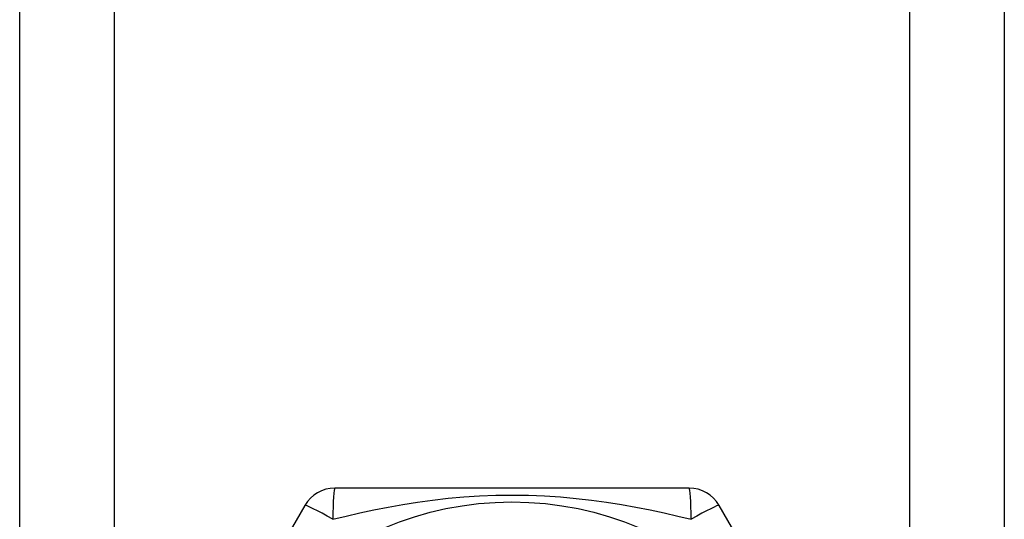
# Model space of a CAD drawing. Header units: inches. Extents: x 4 to 150, y 6 to 82.
# Tile 34 of 100: x 26.053 to 26.615, y 14.656 to 14.941. Entities that reach past the tile are written whole.
import ezdxf

# ---------------------------------------------------------------- set-up
doc = ezdxf.new("R2010")
doc.units = ezdxf.units.IN
doc.header["$MEASUREMENT"] = 0
doc.layers.add('Visible Edges(ANSI)', color=7, linetype='Continuous', lineweight=25)
doc.layers.add('Visible Tangent Edges(ANSI)', color=7, linetype='Continuous', lineweight=25)

msp = doc.modelspace()

# ---------------------------------------------------------------- linework, layer by layer
at = {"layer": 'Visible Edges(ANSI)'}
for p, q in [((26.05254, 14.11201), (26.05254, 53.23184)), ((26.61454, 53.23184), (26.61454, 14.11201)), ((26.43469, 14.67389), (26.23239, 14.67389)), ((26.21535, 14.66405), (26.1142, 14.48885)), ((26.55289, 14.48885), (26.45174, 14.66405))]:
    msp.add_line(p, q, dxfattribs=at)
msp.add_circle((26.33354, 14.47901), 0.18701, dxfattribs=at)
for centre, start, end in [((26.23239, 14.65421), 90, 150), ((26.43469, 14.65421), 30, 90)]:
    msp.add_arc(centre, 0.01969, start, end, dxfattribs=at)
at = {"layer": 'Visible Tangent Edges(ANSI)'}
for p, q in [((26.10639, 53.23184), (26.10639, 14.11201)), ((26.56069, 14.11201), (26.56069, 53.23184))]:
    msp.add_line(p, q, dxfattribs=at)
at = {"layer": 'Visible Tangent Edges(ANSI)', "flags": 128}
msp.add_lwpolyline([(26.2313, 14.65611), (26.23891, 14.65797), (26.24671, 14.65976), (26.25469, 14.66148), (26.26284, 14.66308), (26.27115, 14.66457), (26.27961, 14.6659), (26.28823, 14.66708), (26.29702, 14.66808), (26.30596, 14.66888), (26.31506, 14.66947), (26.32427, 14.66983), (26.33357, 14.66996), (26.34287, 14.66983), (26.3521, 14.66947), (26.36118, 14.66888), (26.37012, 14.66807), (26.3789, 14.66708), (26.38751, 14.6659), (26.39596, 14.66456), (26.40426, 14.66308), (26.41239, 14.66148), (26.42036, 14.65977), (26.42817, 14.65797), (26.43579, 14.65611)], dxfattribs=at)
at = {"layer": 'Visible Tangent Edges(ANSI)'}
for centre, major_axis, start_param, end_param in [((26.23239, 14.65421), (0, 0.01969), 0, 1.474012), ((26.43469, 14.65421), (0, 0.01969), 4.809173, 6.283185), ((26.23239, 14.65421), (-0.01705, 0.00984), 4.809173, 6.283185), ((26.43469, 14.65421), (0.01705, 0.00984), 0, 1.474012)]:
    msp.add_ellipse(centre, major_axis=major_axis, ratio=0.056054, start_param=start_param, end_param=end_param, dxfattribs=at)

doc.saveas('drawing.dxf')
